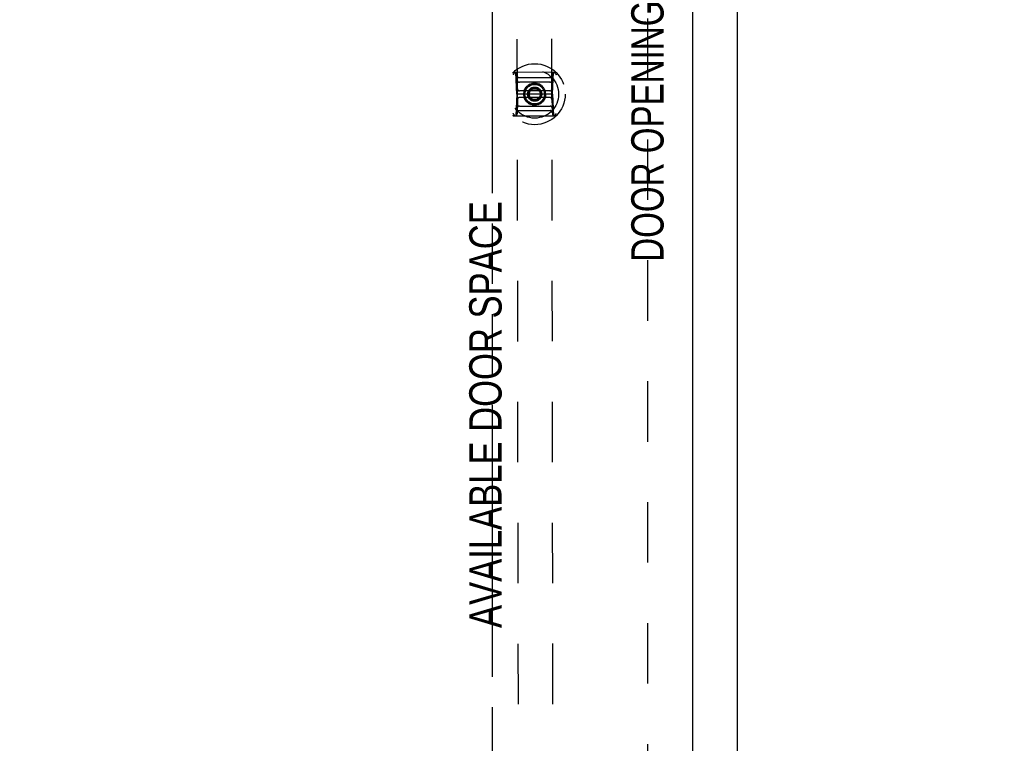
# Model space of a CAD drawing. Header units: inches. Extents: x 0 to 199, y 0 to 129.
# Tile 21 of 43: x 80 to 98, y 60 to 73. Entities that reach past the tile are written whole.
import ezdxf

# ---------------------------------------------------------------- set-up
doc = ezdxf.new("R2010")
doc.units = ezdxf.units.IN
doc.header["$LTSCALE"] = 10.923842
doc.header["$MEASUREMENT"] = 0
doc.linetypes.add('HIDDEN', pattern=[0.2, 0.1, -0.1])
doc.linetypes.add('PHANTOM', pattern=[0.8, 0.45, -0.05, 0.1, -0.05, 0.1, -0.05])
doc.layers.get('0').update_dxf_attribs({"linetype": 'CONTINUOUS'})
for name, color, linetype in [('02___PRT_ALL_AXES', 7, 'CONTINUOUS'), ('AVAILABLE_DOOR_SPACE', 7, 'CONTINUOUS'), ('DEFAULT_2', 8, 'HIDDEN'), ('DIMENSIONS', 7, 'CONTINUOUS')]:
    doc.layers.add(name, color=color, linetype=linetype)
doc.styles.get("Standard").update_dxf_attribs({"font": 'txt', "width": 0.8})
doc.dimstyles.new('DIMSTYLE_1', dxfattribs={"dimtxt": 0.876244, "dimasz": 1.168325, "dimexe": 0.09, "dimexo": 0.07, "dimgap": 0.0375, "dimtad": 0, "dimtih": 1, "dimtoh": 1, "dimzin": 4, "dimdsep": 46, "dimtxsty": 'Standard', "dimblk": '_FILLED', "dimblk1": '_FILLED', "dimblk2": '_FILLED', "dimcen": 0.09, "dimadec": 0, "dimazin": 0, "dimtfac": 1, "dimtofl": 0, "dimtmove": 0, "dimatfit": 3, "dimldrblk": '_FILLED', "dimfxl": 0, "dimtolj": 1, "dimtzin": 4, "dimarcsym": 0})

# ---------------------------------------------------------------- blocks, each defined once
blk = doc.blocks.new('_FILLED')
at = {"color": 0, "linetype": 'ByBlock'}
blk.add_solid([(0, 0), (-1, 0.2), (-1, -0.2)], dxfattribs=at)
blk = doc.blocks.new('*D12')
at = {"layer": 'DIMENSIONS', "color": 2, "linetype": 'Continuous'}
for p, q in [((58.983, 57.246), (66.848, 57.246)), ((88.545, 57.246), (71.23, 57.246))]:
    blk.add_line(p, q, dxfattribs=at)
at = {"layer": 'DIMENSIONS', "color": 2, "linetype": 'Continuous', "xscale": 1.1683254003, "yscale": 1.1683254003, "zscale": 1.1683254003, "rotation": 180}
blk.add_blockref('_FILLED', (58.983, 57.246), dxfattribs=at)
at = {"layer": 'DIMENSIONS', "color": 2, "linetype": 'Continuous', "xscale": 1.1683254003, "yscale": 1.1683254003, "zscale": 1.1683254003}
blk.add_blockref('_FILLED', (88.545, 57.246), dxfattribs=at)
at = {"layer": 'DIMENSIONS', "color": 2, "linetype": 'Continuous', "insert": (69.039, 57.684), "char_height": 0.8762, "width": 3.50498, "attachment_point": 2, "line_spacing_factor": 0.9}
blk.add_mtext('29.56', dxfattribs=at)
blk = doc.blocks.new('*D13')
at = {"layer": 'DIMENSIONS', "color": 2, "linetype": 'Continuous'}
for p, q in [((88.545, 57.246), (86.208, 57.246)), ((92.17, 57.246), (94.564, 57.246))]:
    blk.add_line(p, q, dxfattribs=at)
at = {"layer": 'DIMENSIONS', "color": 2, "linetype": 'Continuous', "xscale": 1.1683254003, "yscale": 1.1683254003, "zscale": 1.1683254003}
blk.add_blockref('_FILLED', (88.545, 57.246), dxfattribs=at)
at = {"layer": 'DIMENSIONS', "color": 2, "linetype": 'Continuous', "xscale": 1.1683254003, "yscale": 1.1683254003, "zscale": 1.1683254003, "rotation": 180}
blk.add_blockref('_FILLED', (92.17, 57.246), dxfattribs=at)
at = {"layer": 'DIMENSIONS', "color": 2, "linetype": 'Continuous', "insert": (95.002, 57.684), "char_height": 0.8762, "width": 2.80398, "attachment_point": 1, "line_spacing_factor": 0.9}
blk.add_mtext('3.63', dxfattribs=at)

msp = doc.modelspace()

# ---------------------------------------------------------------- linework, layer by layer
at = {"color": 3, "linetype": 'Continuous'}
for p, q in [((92.983, 6.482), (92.983, 78.274)), ((92.17, 75.524), (92.17, 13.232))]:
    msp.add_line(p, q, dxfattribs=at)
at = {"layer": '02___PRT_ALL_AXES', "color": 8, "linetype": 'HIDDEN'}
for p, q in [((89.046, 45.064), (88.998, 74.564)), ((89.671, 45.065), (89.623, 74.565))]:
    msp.add_line(p, q, dxfattribs=at)
at = {"layer": 'AVAILABLE_DOOR_SPACE', "color": 4, "linetype": 'PHANTOM'}
msp.add_line((88.545, 74.503), (88.545, 45.253), dxfattribs=at)
at = {"layer": 'DEFAULT_2', "color": 8, "linetype": 'HIDDEN'}
for p, q in [((91.358, 74.93), (91.358, 13.826)), ((89.685, 71.772), (88.946, 71.771)), ((88.995, 71.377), (88.974, 71.771)), ((89.637, 71.378), (89.657, 71.772)), ((89.004, 71.474), (88.997, 71.732)), ((89.594, 71.675), (89.037, 71.674)), ((89.592, 71.594), (89.039, 71.594)), ((89.244, 71.565), (89.24, 71.555)), ((89.253, 71.56), (89.244, 71.565)), ((89.257, 71.57), (89.253, 71.56)), ((89.266, 71.564), (89.257, 71.57)), ((89.271, 71.573), (89.266, 71.564)), ((89.279, 71.567), (89.271, 71.573)), ((89.284, 71.576), (89.279, 71.567)), ((89.292, 71.569), (89.284, 71.576)), ((89.298, 71.578), (89.292, 71.569)), ((89.306, 71.57), (89.298, 71.578)), ((89.312, 71.579), (89.306, 71.57)), ((89.319, 71.57), (89.312, 71.579)), ((89.326, 71.578), (89.319, 71.57)), ((89.333, 71.57), (89.326, 71.578)), ((89.34, 71.577), (89.333, 71.57)), ((89.346, 71.568), (89.34, 71.577)), ((89.354, 71.575), (89.346, 71.568)), ((89.359, 71.565), (89.354, 71.575)), ((89.368, 71.572), (89.359, 71.565)), ((89.372, 71.562), (89.368, 71.572)), ((89.381, 71.568), (89.372, 71.562)), ((89.385, 71.558), (89.381, 71.568)), ((89.394, 71.563), (89.385, 71.558)), ((89.397, 71.552), (89.394, 71.563)), ((89.628, 71.475), (89.634, 71.733)), ((89.588, 71.437), (89.043, 71.436)), ((89.123, 71.387), (89.115, 71.381)), ((89.125, 71.401), (89.116, 71.395)), ((89.116, 71.395), (89.123, 71.387)), ((89.127, 71.414), (89.117, 71.409)), ((89.117, 71.409), (89.125, 71.401)), ((89.13, 71.427), (89.12, 71.422)), ((89.12, 71.422), (89.127, 71.414)), ((89.134, 71.44), (89.124, 71.436)), ((89.124, 71.436), (89.13, 71.427)), ((89.138, 71.452), (89.128, 71.449)), ((89.128, 71.449), (89.134, 71.44)), ((89.144, 71.465), (89.134, 71.462)), ((89.134, 71.462), (89.138, 71.452)), ((89.151, 71.476), (89.14, 71.475)), ((89.14, 71.475), (89.144, 71.465)), ((89.158, 71.488), (89.147, 71.487)), ((89.147, 71.487), (89.151, 71.476)), ((89.166, 71.499), (89.155, 71.498)), ((89.155, 71.498), (89.158, 71.488)), ((89.164, 71.509), (89.166, 71.499)), ((89.175, 71.509), (89.164, 71.509)), ((89.174, 71.519), (89.175, 71.509)), ((89.184, 71.518), (89.174, 71.519)), ((89.184, 71.529), (89.184, 71.518)), ((89.194, 71.527), (89.184, 71.529)), ((89.195, 71.538), (89.194, 71.527)), ((89.205, 71.535), (89.195, 71.538)), ((89.206, 71.546), (89.205, 71.535)), ((89.216, 71.543), (89.206, 71.546)), ((89.218, 71.553), (89.216, 71.543)), ((89.228, 71.549), (89.218, 71.553)), ((89.231, 71.56), (89.228, 71.549)), ((89.24, 71.555), (89.231, 71.56)), ((89.407, 71.557), (89.397, 71.552)), ((89.409, 71.546), (89.407, 71.557)), ((89.419, 71.55), (89.409, 71.546)), ((89.421, 71.539), (89.419, 71.55)), ((89.431, 71.542), (89.421, 71.539)), ((89.432, 71.532), (89.431, 71.542)), ((89.442, 71.534), (89.432, 71.532)), ((89.442, 71.523), (89.442, 71.534)), ((89.453, 71.525), (89.442, 71.523)), ((89.452, 71.514), (89.453, 71.525)), ((89.463, 71.515), (89.452, 71.514)), ((89.461, 71.504), (89.463, 71.515)), ((89.472, 71.504), (89.461, 71.504)), ((89.47, 71.494), (89.472, 71.504)), ((89.481, 71.493), (89.47, 71.494)), ((89.478, 71.483), (89.481, 71.493)), ((89.488, 71.481), (89.478, 71.483)), ((89.485, 71.471), (89.488, 71.481)), ((89.495, 71.469), (89.485, 71.471)), ((89.491, 71.459), (89.495, 71.469)), ((89.501, 71.456), (89.491, 71.459)), ((89.496, 71.447), (89.501, 71.456)), ((89.506, 71.443), (89.496, 71.447)), ((89.5, 71.434), (89.506, 71.443)), ((89.51, 71.43), (89.5, 71.434)), ((89.504, 71.421), (89.51, 71.43)), ((89.513, 71.416), (89.504, 71.421)), ((89.506, 71.408), (89.513, 71.416)), ((89.516, 71.402), (89.506, 71.408)), ((89.508, 71.395), (89.516, 71.402)), ((89.517, 71.388), (89.508, 71.395)), ((89.509, 71.381), (89.517, 71.388)), ((88.995, 71.377), (88.975, 70.983)), ((89.637, 71.378), (88.995, 71.377)), ((89.004, 71.28), (88.998, 71.022)), ((89.589, 71.319), (89.044, 71.318)), ((89.115, 71.381), (89.123, 71.374)), ((89.123, 71.374), (89.115, 71.367)), ((89.115, 71.367), (89.124, 71.36)), ((89.124, 71.36), (89.116, 71.353)), ((89.116, 71.353), (89.126, 71.347)), ((89.126, 71.347), (89.119, 71.339)), ((89.119, 71.339), (89.128, 71.334)), ((89.128, 71.334), (89.122, 71.325)), ((89.122, 71.325), (89.132, 71.321)), ((89.132, 71.321), (89.126, 71.312)), ((89.126, 71.312), (89.136, 71.308)), ((89.136, 71.308), (89.131, 71.299)), ((89.131, 71.299), (89.141, 71.296)), ((89.141, 71.296), (89.137, 71.286)), ((89.137, 71.286), (89.148, 71.284)), ((89.148, 71.284), (89.144, 71.274)), ((89.144, 71.274), (89.155, 71.272)), ((89.155, 71.272), (89.152, 71.262)), ((89.152, 71.262), (89.162, 71.261)), ((89.162, 71.261), (89.16, 71.251)), ((89.16, 71.251), (89.171, 71.251)), ((89.171, 71.251), (89.169, 71.24)), ((89.169, 71.24), (89.18, 71.241)), ((89.18, 71.241), (89.179, 71.23)), ((89.179, 71.23), (89.19, 71.232)), ((89.19, 71.232), (89.19, 71.221)), ((89.19, 71.221), (89.2, 71.223)), ((89.2, 71.223), (89.201, 71.213)), ((89.201, 71.213), (89.211, 71.216)), ((89.211, 71.216), (89.213, 71.205)), ((89.213, 71.205), (89.223, 71.209)), ((89.223, 71.209), (89.225, 71.198)), ((89.401, 71.195), (89.404, 71.206)), ((89.404, 71.206), (89.414, 71.202)), ((89.414, 71.202), (89.416, 71.212)), ((89.416, 71.212), (89.426, 71.209)), ((89.426, 71.209), (89.427, 71.22)), ((89.427, 71.22), (89.437, 71.217)), ((89.437, 71.217), (89.438, 71.228)), ((89.438, 71.228), (89.448, 71.226)), ((89.448, 71.226), (89.448, 71.237)), ((89.448, 71.237), (89.459, 71.235)), ((89.459, 71.235), (89.457, 71.246)), ((89.457, 71.246), (89.468, 71.246)), ((89.466, 71.256), (89.477, 71.257)), ((89.468, 71.246), (89.466, 71.256)), ((89.474, 71.267), (89.485, 71.268)), ((89.477, 71.257), (89.474, 71.267)), ((89.482, 71.278), (89.492, 71.28)), ((89.485, 71.268), (89.482, 71.278)), ((89.488, 71.29), (89.498, 71.293)), ((89.492, 71.28), (89.488, 71.29)), ((89.494, 71.302), (89.504, 71.306)), ((89.498, 71.293), (89.494, 71.302)), ((89.498, 71.315), (89.508, 71.319)), ((89.504, 71.306), (89.498, 71.315)), ((89.502, 71.328), (89.512, 71.333)), ((89.508, 71.319), (89.502, 71.328)), ((89.505, 71.341), (89.515, 71.346)), ((89.512, 71.333), (89.505, 71.341)), ((89.507, 71.354), (89.516, 71.36)), ((89.515, 71.346), (89.507, 71.354)), ((89.517, 71.374), (89.509, 71.381)), ((89.509, 71.368), (89.517, 71.374)), ((89.516, 71.36), (89.509, 71.368)), ((89.628, 71.281), (89.635, 71.023)), ((89.637, 71.378), (89.658, 70.984)), ((89.038, 71.08), (89.595, 71.081)), ((89.04, 71.16), (89.593, 71.161)), ((89.225, 71.198), (89.235, 71.203)), ((89.235, 71.203), (89.238, 71.192)), ((89.238, 71.192), (89.247, 71.197)), ((89.247, 71.197), (89.251, 71.187)), ((89.251, 71.187), (89.26, 71.193)), ((89.26, 71.193), (89.264, 71.183)), ((89.264, 71.183), (89.273, 71.189)), ((89.273, 71.189), (89.278, 71.18)), ((89.278, 71.18), (89.286, 71.187)), ((89.286, 71.187), (89.292, 71.178)), ((89.292, 71.178), (89.3, 71.185)), ((89.3, 71.185), (89.306, 71.177)), ((89.306, 71.177), (89.313, 71.185)), ((89.313, 71.185), (89.32, 71.176)), ((89.32, 71.176), (89.326, 71.185)), ((89.326, 71.185), (89.334, 71.177)), ((89.334, 71.177), (89.34, 71.186)), ((89.34, 71.186), (89.348, 71.179)), ((89.348, 71.179), (89.353, 71.188)), ((89.353, 71.188), (89.362, 71.182)), ((89.362, 71.182), (89.366, 71.191)), ((89.366, 71.191), (89.375, 71.185)), ((89.375, 71.185), (89.379, 71.195)), ((89.379, 71.195), (89.388, 71.19)), ((89.388, 71.19), (89.392, 71.2)), ((89.392, 71.2), (89.401, 71.195)), ((88.947, 70.983), (89.686, 70.984))]:
    msp.add_line(p, q, dxfattribs=at)
for points in [[(88.939, 71.745), (88.937, 71.742), (88.934, 71.739), (88.932, 71.736), (88.93, 71.733), (88.928, 71.73), (88.926, 71.727)], [(88.939, 71.745), (88.939, 71.745), (88.939, 71.746), (88.939, 71.746), (88.94, 71.746), (88.94, 71.747), (88.94, 71.747)], [(88.94, 71.747), (88.942, 71.752), (88.944, 71.757), (88.947, 71.761), (88.95, 71.764), (88.954, 71.767), (88.957, 71.769), (88.961, 71.77), (88.965, 71.771)], [(89.691, 71.748), (89.689, 71.753), (89.687, 71.758), (89.684, 71.762), (89.681, 71.765), (89.677, 71.768), (89.674, 71.77), (89.67, 71.771), (89.666, 71.772)], [(89.692, 71.746), (89.692, 71.746), (89.692, 71.747), (89.692, 71.747), (89.691, 71.747), (89.691, 71.748), (89.691, 71.748)], [(89.692, 71.746), (89.694, 71.743), (89.696, 71.74), (89.699, 71.737), (89.701, 71.734), (89.703, 71.732), (89.705, 71.729)], [(89.693, 71.01), (89.695, 71.013), (89.698, 71.016), (89.7, 71.019), (89.702, 71.022), (89.704, 71.025), (89.706, 71.028)], [(88.94, 71.009), (88.938, 71.012), (88.936, 71.015), (88.934, 71.017), (88.931, 71.02), (88.929, 71.023), (88.927, 71.026)], [(88.94, 71.009), (88.94, 71.008), (88.94, 71.008), (88.941, 71.008), (88.941, 71.007), (88.941, 71.007), (88.941, 71.007)], [(88.941, 71.007), (88.943, 71.002), (88.945, 70.997), (88.948, 70.993), (88.951, 70.99), (88.955, 70.987), (88.959, 70.985), (88.962, 70.984), (88.966, 70.983)], [(89.692, 71.008), (89.69, 71.003), (89.688, 70.998), (89.685, 70.994), (89.682, 70.991), (89.679, 70.988), (89.675, 70.986), (89.671, 70.985), (89.667, 70.984)], [(89.693, 71.01), (89.693, 71.01), (89.693, 71.009), (89.693, 71.009), (89.693, 71.009), (89.692, 71.008), (89.692, 71.008)]]:
    msp.add_lwpolyline(points, dxfattribs=at)
for radius in [0.551, 0.433, 0.197, 0.177, 0.128, 0.125, 0.118, 0.1, 0.0984]:
    msp.add_circle((89.316, 71.377), radius, dxfattribs=at)
for centre, start, end in [((88.946, 71.731), 90.0918, 136.2788), ((88.958, 71.731), 1.5918, 90.0918), ((89.673, 71.732), 90.0918, 178.5918), ((89.685, 71.732), 43.9049, 90.0918), ((89.037, 71.714), 181.5918, 270.0918), ((89.039, 71.633), 181.5918, 270.0918), ((89.592, 71.634), 270.0918, 358.5918), ((89.594, 71.715), 270.0918, 358.5918), ((89.043, 71.475), 181.5918, 270.0918), ((89.588, 71.476), 270.0918, 358.5918), ((89.044, 71.279), 90.0918, 178.5918), ((89.589, 71.279), 1.5918, 90.0918), ((89.038, 71.04), 90.0918, 178.5918), ((89.04, 71.121), 90.0918, 178.5918), ((89.593, 71.122), 1.5918, 90.0918), ((89.595, 71.041), 1.5918, 90.0918), ((88.947, 71.023), 223.9049, 270.0918), ((88.959, 71.023), 270.0918, 358.5918), ((89.675, 71.024), 181.5918, 270.0918), ((89.686, 71.024), 270.0918, 316.2788)]:
    msp.add_arc(centre, 0.0394, start, end, dxfattribs=at)

# ---------------------------------------------------------------- texts
at = {"layer": 'DIMENSIONS', "color": 2, "linetype": 'Continuous', "char_height": 0.58416, "attachment_point": 2, "rotation": 90, "line_spacing_factor": 0.9}
for s, insert, width in [('DOOR OPENING', (91.062, 70.812), 5.60796), ('AVAILABLE DOOR SPACE', (88.133, 65.588), 9.3466)]:
    msp.add_mtext(s, dxfattribs=dict(at, insert=insert, width=width))

# ---------------------------------------------------------------- dimensions: what is measured, and where the dimension line sits
at = {"layer": 'DIMENSIONS', "color": 2, "linetype": 'Continuous'}
for base, p1, p2, picture, middle in [((92.170033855, 57.245767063), (88.545033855, 45.252754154), (92.170033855, 75.503754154), '*D13', (96.404323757, 57.245767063)), ((88.545, 57.246), (58.983, 74.503), (88.545, 45.253), '*D12', (69.039, 57.246))]:
    dim = msp.add_linear_dim(base=base, p1=p1, p2=p2, dimstyle='DIMSTYLE_1', dxfattribs=at)
    dim.commit()
    dim.dimension.update_dxf_attribs({"geometry": picture, "text_midpoint": middle, "dimtype": 160})

doc.saveas('drawing.dxf')
